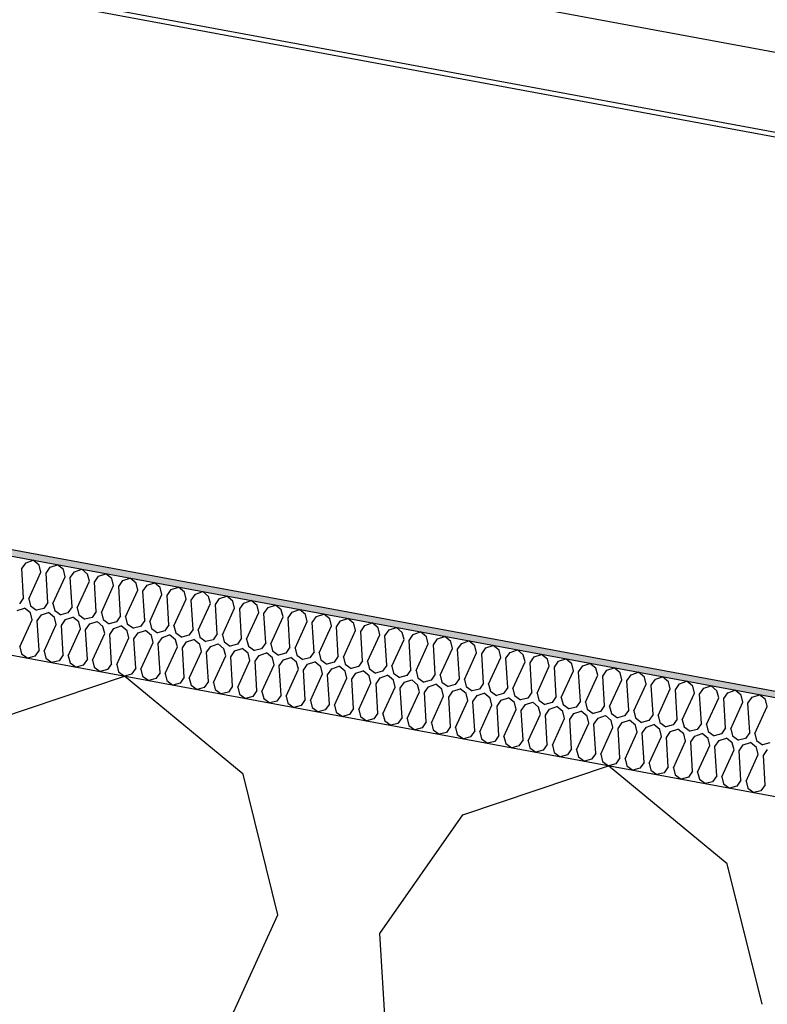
# Model space of a CAD drawing. Header units: millimetres. Extents: x -74465 to -41950, y -2141 to 15832.
# Tile 25 of 131: x -66740 to -66509, y 11803 to 12107. Entities that reach past the tile are written whole.
import ezdxf

# ---------------------------------------------------------------- set-up
doc = ezdxf.new("R2010")
doc.units = ezdxf.units.MM
doc.header["$LTSCALE"] = 0.5
doc.header["$MEASUREMENT"] = 0
doc.linetypes.add('PLINE', pattern=[0])
for name, color, linetype in [('26-- Yttertak (Skravur)(Nye konstruksjoner)', 7, 'Continuous'), ('26-- Yttertak(Nye konstruksjoner)', 7, 'Continuous'), ('262- Taktekking (Skravur)(Nye konstruksjoner)', 7, 'Continuous'), ('262- Taktekking(Nye konstruksjoner)', 7, 'Continuous'), ('265- Gesimser_ takrenner og nedløp(Nye konstruksjoner)', 7, 'Continuous')]:
    doc.layers.add(name, color=color, linetype=linetype)

# ---------------------------------------------------------------- blocks, each defined once
blk = doc.blocks.new('*X4')
at = {"layer": '26-- Yttertak (Skravur)(Nye konstruksjoner)', "linetype": 'PLINE'}
for p, q in [((-66752.51, 11889.23), (-66707.54, 11904.42)), ((-66671.01, 11874.12), (-66707.54, 11904.42)), ((-66603.29, 11861.57), (-66558.33, 11876.76)), ((-66521.79, 11846.47), (-66558.33, 11876.76)), ((-66660.23, 11830.79), (-66671.01, 11874.12)), ((-66628.88, 11824.98), (-66603.29, 11861.57)), ((-66511.01, 11803.14), (-66521.79, 11846.47)), ((-66735.56, 11665.78), (-66660.23, 11830.79)), ((-66617.69, 11643.93), (-66628.88, 11824.98))]:
    blk.add_line(p, q, dxfattribs=at)
blk = doc.blocks.new('*X5')
at = {"layer": '262- Taktekking (Skravur)(Nye konstruksjoner)', "linetype": 'PLINE'}
for p, q in [((-66739.18, 11937.55), (-66737.9, 11939.38)), ((-66737.9, 11939.38), (-66735.65, 11940.14)), ((-66733.82, 11938.62), (-66735.65, 11940.14)), ((-66733.28, 11936.46), (-66733.82, 11938.62)), ((-66730.44, 11938), (-66728.19, 11938.75)), ((-66726.36, 11937.24), (-66728.19, 11938.75)), ((-66738.62, 11928.5), (-66739.18, 11937.55)), ((-66737.05, 11928.21), (-66733.28, 11936.46)), ((-66731.71, 11936.17), (-66730.44, 11938)), ((-66731.16, 11927.11), (-66731.71, 11936.17)), ((-66725.82, 11935.07), (-66726.36, 11937.24)), ((-66724.25, 11934.78), (-66722.97, 11936.61)), ((-66722.97, 11936.61), (-66720.73, 11937.37)), ((-66718.9, 11935.86), (-66720.73, 11937.37)), ((-66718.36, 11933.69), (-66718.9, 11935.86)), ((-66716.79, 11933.4), (-66715.51, 11935.23)), ((-66715.51, 11935.23), (-66713.27, 11935.99)), ((-66711.44, 11934.47), (-66713.27, 11935.99)), ((-66729.59, 11926.82), (-66725.82, 11935.07)), ((-66723.69, 11925.73), (-66724.25, 11934.78)), ((-66722.13, 11925.44), (-66718.36, 11933.69)), ((-66716.23, 11924.35), (-66716.79, 11933.4)), ((-66714.67, 11924.06), (-66710.9, 11932.31)), ((-66710.9, 11932.31), (-66711.44, 11934.47)), ((-66709.33, 11932.02), (-66708.05, 11933.85)), ((-66708.05, 11933.85), (-66705.8, 11934.61)), ((-66703.98, 11933.09), (-66705.8, 11934.61)), ((-66703.44, 11930.93), (-66703.98, 11933.09)), ((-66701.87, 11930.63), (-66700.59, 11932.46)), ((-66700.59, 11932.46), (-66698.34, 11933.22)), ((-66696.52, 11931.71), (-66698.34, 11933.22)), ((-66708.77, 11922.96), (-66709.33, 11932.02)), ((-66707.21, 11922.67), (-66703.44, 11930.93)), ((-66701.31, 11921.58), (-66701.87, 11930.63)), ((-66699.74, 11921.29), (-66695.98, 11929.54)), ((-66695.98, 11929.54), (-66696.52, 11931.71)), ((-66694.41, 11929.25), (-66693.13, 11931.08)), ((-66693.85, 11920.2), (-66694.41, 11929.25)), ((-66693.13, 11931.08), (-66690.88, 11931.84)), ((-66689.06, 11930.33), (-66690.88, 11931.84)), ((-66688.52, 11928.16), (-66689.06, 11930.33)), ((-66686.95, 11927.87), (-66685.67, 11929.7)), ((-66685.67, 11929.7), (-66683.42, 11930.46)), ((-66681.6, 11928.94), (-66683.42, 11930.46)), ((-66678.21, 11928.32), (-66675.96, 11929.08)), ((-66674.13, 11927.56), (-66675.96, 11929.08)), ((-66738.62, 11928.5), (-66739.9, 11926.67)), ((-66737.05, 11928.21), (-66736.51, 11926.04)), ((-66736.51, 11926.04), (-66734.65, 11924.7)), ((-66731.16, 11927.11), (-66732.44, 11925.28)), ((-66729.59, 11926.82), (-66729.05, 11924.66)), ((-66692.28, 11919.91), (-66688.52, 11928.16)), ((-66686.39, 11918.82), (-66686.95, 11927.87)), ((-66684.82, 11918.53), (-66681.06, 11926.78)), ((-66681.06, 11926.78), (-66681.6, 11928.94)), ((-66679.49, 11926.49), (-66678.21, 11928.32)), ((-66678.93, 11917.43), (-66679.49, 11926.49)), ((-66673.6, 11925.39), (-66674.13, 11927.56)), ((-66672.03, 11925.1), (-66670.75, 11926.93)), ((-66670.75, 11926.93), (-66668.5, 11927.69)), ((-66666.67, 11926.18), (-66668.5, 11927.69)), ((-66666.13, 11924.01), (-66666.67, 11926.18)), ((-66663.29, 11925.55), (-66661.04, 11926.31)), ((-66659.21, 11924.79), (-66661.04, 11926.31)), ((-66740.63, 11924.63), (-66738.38, 11925.39)), ((-66736.55, 11923.87), (-66738.38, 11925.39)), ((-66736.02, 11921.71), (-66736.55, 11923.87)), ((-66732.44, 11925.28), (-66734.65, 11924.7)), ((-66734.45, 11921.42), (-66733.17, 11923.25)), ((-66733.17, 11923.25), (-66730.92, 11924.01)), ((-66729.09, 11922.49), (-66730.92, 11924.01)), ((-66729.05, 11924.66), (-66727.19, 11923.31)), ((-66724.97, 11923.9), (-66727.19, 11923.31)), ((-66723.69, 11925.73), (-66724.97, 11923.9)), ((-66722.13, 11925.44), (-66721.59, 11923.27)), ((-66721.59, 11923.27), (-66719.73, 11921.93)), ((-66716.23, 11924.35), (-66717.51, 11922.52)), ((-66714.67, 11924.06), (-66714.13, 11921.89)), ((-66677.36, 11917.14), (-66673.6, 11925.39)), ((-66671.47, 11916.05), (-66672.03, 11925.1)), ((-66669.9, 11915.76), (-66666.13, 11924.01)), ((-66664.57, 11923.72), (-66663.29, 11925.55)), ((-66664.01, 11914.67), (-66664.57, 11923.72)), ((-66658.67, 11922.63), (-66659.21, 11924.79)), ((-66657.11, 11922.34), (-66655.83, 11924.17)), ((-66655.83, 11924.17), (-66653.58, 11924.93)), ((-66651.75, 11923.41), (-66653.58, 11924.93)), ((-66651.21, 11921.25), (-66651.75, 11923.41)), ((-66648.37, 11922.78), (-66646.12, 11923.54)), ((-66644.29, 11922.03), (-66646.12, 11923.54)), ((-66739.78, 11913.46), (-66736.02, 11921.71)), ((-66733.89, 11912.36), (-66734.45, 11921.42)), ((-66732.32, 11912.07), (-66728.56, 11920.32)), ((-66728.56, 11920.32), (-66729.09, 11922.49)), ((-66726.99, 11920.03), (-66725.71, 11921.86)), ((-66726.43, 11910.98), (-66726.99, 11920.03)), ((-66725.71, 11921.86), (-66723.46, 11922.62)), ((-66721.63, 11921.11), (-66723.46, 11922.62)), ((-66721.09, 11918.94), (-66721.63, 11921.11)), ((-66717.51, 11922.52), (-66719.73, 11921.93)), ((-66719.53, 11918.65), (-66718.25, 11920.48)), ((-66718.25, 11920.48), (-66716, 11921.24)), ((-66714.17, 11919.73), (-66716, 11921.24)), ((-66714.13, 11921.89), (-66712.27, 11920.55)), ((-66710.05, 11921.14), (-66712.27, 11920.55)), ((-66708.77, 11922.96), (-66710.05, 11921.14)), ((-66707.21, 11922.67), (-66706.67, 11920.51)), ((-66706.67, 11920.51), (-66704.81, 11919.17)), ((-66701.31, 11921.58), (-66702.59, 11919.75)), ((-66699.74, 11921.29), (-66699.21, 11919.13)), ((-66693.85, 11920.2), (-66695.13, 11918.37)), ((-66662.44, 11914.38), (-66658.67, 11922.63)), ((-66656.55, 11913.29), (-66657.11, 11922.34)), ((-66654.98, 11912.99), (-66651.21, 11921.25)), ((-66649.65, 11920.96), (-66648.37, 11922.78)), ((-66649.09, 11911.9), (-66649.65, 11920.96)), ((-66643.75, 11919.86), (-66644.29, 11922.03)), ((-66642.18, 11919.57), (-66640.91, 11921.4)), ((-66640.91, 11921.4), (-66638.66, 11922.16)), ((-66636.83, 11920.65), (-66638.66, 11922.16)), ((-66636.29, 11918.48), (-66636.83, 11920.65)), ((-66634.72, 11918.19), (-66633.44, 11920.02)), ((-66633.44, 11920.02), (-66631.2, 11920.78)), ((-66629.37, 11919.26), (-66631.2, 11920.78)), ((-66724.86, 11910.69), (-66721.09, 11918.94)), ((-66718.97, 11909.6), (-66719.53, 11918.65)), ((-66717.4, 11909.31), (-66713.63, 11917.56)), ((-66713.63, 11917.56), (-66714.17, 11919.73)), ((-66712.07, 11917.27), (-66710.79, 11919.1)), ((-66711.51, 11908.22), (-66712.07, 11917.27)), ((-66710.79, 11919.1), (-66708.54, 11919.86)), ((-66706.71, 11918.34), (-66708.54, 11919.86)), ((-66706.17, 11916.18), (-66706.71, 11918.34)), ((-66702.59, 11919.75), (-66704.81, 11919.17)), ((-66704.61, 11915.89), (-66703.33, 11917.72)), ((-66703.33, 11917.72), (-66701.08, 11918.47)), ((-66699.25, 11916.96), (-66701.08, 11918.47)), ((-66698.71, 11914.79), (-66699.25, 11916.96)), ((-66699.21, 11919.13), (-66697.35, 11917.78)), ((-66695.13, 11918.37), (-66697.35, 11917.78)), ((-66695.86, 11916.33), (-66693.62, 11917.09)), ((-66691.79, 11915.58), (-66693.62, 11917.09)), ((-66692.28, 11919.91), (-66691.74, 11917.74)), ((-66691.74, 11917.74), (-66689.89, 11916.4)), ((-66687.67, 11916.99), (-66689.89, 11916.4)), ((-66686.39, 11918.82), (-66687.67, 11916.99)), ((-66684.82, 11918.53), (-66684.28, 11916.36)), ((-66678.93, 11917.43), (-66680.21, 11915.6)), ((-66677.36, 11917.14), (-66676.82, 11914.98)), ((-66647.52, 11911.61), (-66643.75, 11919.86)), ((-66641.63, 11910.52), (-66642.18, 11919.57)), ((-66640.06, 11910.23), (-66636.29, 11918.48)), ((-66634.16, 11909.14), (-66634.72, 11918.19)), ((-66632.6, 11908.85), (-66628.83, 11917.1)), ((-66628.83, 11917.1), (-66629.37, 11919.26)), ((-66627.26, 11916.81), (-66625.98, 11918.64)), ((-66625.98, 11918.64), (-66623.74, 11919.4)), ((-66621.91, 11917.88), (-66623.74, 11919.4)), ((-66621.37, 11915.71), (-66621.91, 11917.88)), ((-66619.8, 11915.42), (-66618.52, 11917.25)), ((-66618.52, 11917.25), (-66616.27, 11918.01)), ((-66614.45, 11916.5), (-66616.27, 11918.01)), ((-66709.94, 11907.93), (-66706.17, 11916.18)), ((-66704.05, 11906.83), (-66704.61, 11915.89)), ((-66702.48, 11906.54), (-66698.71, 11914.79)), ((-66697.14, 11914.5), (-66695.86, 11916.33)), ((-66696.58, 11905.45), (-66697.14, 11914.5)), ((-66691.25, 11913.41), (-66691.79, 11915.58)), ((-66689.68, 11913.12), (-66688.4, 11914.95)), ((-66688.4, 11914.95), (-66686.16, 11915.71)), ((-66684.33, 11914.19), (-66686.16, 11915.71)), ((-66683.79, 11912.03), (-66684.33, 11914.19)), ((-66684.28, 11916.36), (-66682.43, 11915.02)), ((-66680.21, 11915.6), (-66682.43, 11915.02)), ((-66680.94, 11913.57), (-66678.69, 11914.33)), ((-66676.87, 11912.81), (-66678.69, 11914.33)), ((-66676.82, 11914.98), (-66674.96, 11913.63)), ((-66672.75, 11914.22), (-66674.96, 11913.63)), ((-66671.47, 11916.05), (-66672.75, 11914.22)), ((-66669.9, 11915.76), (-66669.36, 11913.59)), ((-66664.01, 11914.67), (-66665.29, 11912.84)), ((-66662.44, 11914.38), (-66661.9, 11912.21)), ((-66626.7, 11907.75), (-66627.26, 11916.81)), ((-66625.14, 11907.46), (-66621.37, 11915.71)), ((-66619.24, 11906.37), (-66619.8, 11915.42)), ((-66617.68, 11906.08), (-66613.91, 11914.33)), ((-66613.91, 11914.33), (-66614.45, 11916.5)), ((-66612.34, 11914.04), (-66611.06, 11915.87)), ((-66611.78, 11904.99), (-66612.34, 11914.04)), ((-66611.06, 11915.87), (-66608.81, 11916.63)), ((-66606.99, 11915.12), (-66608.81, 11916.63)), ((-66606.45, 11912.95), (-66606.99, 11915.12)), ((-66604.88, 11912.66), (-66603.6, 11914.49)), ((-66603.6, 11914.49), (-66601.35, 11915.25)), ((-66599.53, 11913.73), (-66601.35, 11915.25)), ((-66739.78, 11913.46), (-66739.24, 11911.29)), ((-66739.24, 11911.29), (-66737.38, 11909.95)), ((-66733.89, 11912.36), (-66735.17, 11910.53)), ((-66732.32, 11912.07), (-66731.78, 11909.91)), ((-66726.43, 11910.98), (-66727.71, 11909.15)), ((-66695.02, 11905.16), (-66691.25, 11913.41)), ((-66689.12, 11904.07), (-66689.68, 11913.12)), ((-66687.56, 11903.78), (-66683.79, 11912.03)), ((-66682.22, 11911.74), (-66680.94, 11913.57)), ((-66681.66, 11902.68), (-66682.22, 11911.74)), ((-66676.33, 11910.65), (-66676.87, 11912.81)), ((-66674.76, 11910.35), (-66673.48, 11912.18)), ((-66673.48, 11912.18), (-66671.23, 11912.94)), ((-66669.41, 11911.43), (-66671.23, 11912.94)), ((-66668.87, 11909.26), (-66669.41, 11911.43)), ((-66669.36, 11913.59), (-66667.5, 11912.25)), ((-66665.29, 11912.84), (-66667.5, 11912.25)), ((-66666.02, 11910.8), (-66663.77, 11911.56)), ((-66661.95, 11910.05), (-66663.77, 11911.56)), ((-66661.9, 11912.21), (-66660.04, 11910.87)), ((-66657.83, 11911.46), (-66660.04, 11910.87)), ((-66656.55, 11913.29), (-66657.83, 11911.46)), ((-66654.98, 11912.99), (-66654.44, 11910.83)), ((-66649.09, 11911.9), (-66650.37, 11910.07)), ((-66647.52, 11911.61), (-66646.98, 11909.45)), ((-66610.21, 11904.7), (-66606.45, 11912.95)), ((-66604.32, 11903.61), (-66604.88, 11912.66)), ((-66602.75, 11903.32), (-66598.99, 11911.57)), ((-66598.99, 11911.57), (-66599.53, 11913.73)), ((-66597.42, 11911.28), (-66596.14, 11913.1)), ((-66596.86, 11902.22), (-66597.42, 11911.28)), ((-66596.14, 11913.1), (-66593.89, 11913.86)), ((-66592.07, 11912.35), (-66593.89, 11913.86)), ((-66591.53, 11910.18), (-66592.07, 11912.35)), ((-66589.96, 11909.89), (-66588.68, 11911.72)), ((-66588.68, 11911.72), (-66586.43, 11912.48)), ((-66584.6, 11910.97), (-66586.43, 11912.48)), ((-66584.07, 11908.8), (-66584.6, 11910.97)), ((-66581.22, 11910.34), (-66578.97, 11911.1)), ((-66577.14, 11909.58), (-66578.97, 11911.1)), ((-66735.17, 11910.53), (-66737.38, 11909.95)), ((-66731.78, 11909.91), (-66729.92, 11908.57)), ((-66727.71, 11909.15), (-66729.92, 11908.57)), ((-66724.86, 11910.69), (-66724.32, 11908.52)), ((-66724.32, 11908.52), (-66722.46, 11907.18)), ((-66718.97, 11909.6), (-66720.25, 11907.77)), ((-66717.4, 11909.31), (-66716.86, 11907.14)), ((-66711.51, 11908.22), (-66712.79, 11906.39)), ((-66709.94, 11907.93), (-66709.4, 11905.76)), ((-66680.1, 11902.39), (-66676.33, 11910.65)), ((-66674.2, 11901.3), (-66674.76, 11910.35)), ((-66672.63, 11901.01), (-66668.87, 11909.26)), ((-66667.3, 11908.97), (-66666.02, 11910.8)), ((-66666.74, 11899.92), (-66667.3, 11908.97)), ((-66665.17, 11899.63), (-66661.41, 11907.88)), ((-66661.41, 11907.88), (-66661.95, 11910.05)), ((-66659.84, 11907.59), (-66658.56, 11909.42)), ((-66658.56, 11909.42), (-66656.31, 11910.18)), ((-66654.49, 11908.66), (-66656.31, 11910.18)), ((-66653.95, 11906.5), (-66654.49, 11908.66)), ((-66654.44, 11910.83), (-66652.58, 11909.49)), ((-66650.37, 11910.07), (-66652.58, 11909.49)), ((-66652.38, 11906.21), (-66651.1, 11908.04)), ((-66651.1, 11908.04), (-66648.85, 11908.8)), ((-66647.02, 11907.28), (-66648.85, 11908.8)), ((-66646.98, 11909.45), (-66645.12, 11908.1)), ((-66642.9, 11908.69), (-66645.12, 11908.1)), ((-66641.63, 11910.52), (-66642.9, 11908.69)), ((-66640.06, 11910.23), (-66639.52, 11908.06)), ((-66639.52, 11908.06), (-66637.66, 11906.72)), ((-66634.16, 11909.14), (-66635.44, 11907.31)), ((-66632.6, 11908.85), (-66632.06, 11906.68)), ((-66595.29, 11901.93), (-66591.53, 11910.18)), ((-66589.4, 11900.84), (-66589.96, 11909.89)), ((-66587.83, 11900.55), (-66584.07, 11908.8)), ((-66582.5, 11908.51), (-66581.22, 11910.34)), ((-66581.94, 11899.46), (-66582.5, 11908.51)), ((-66576.6, 11907.42), (-66577.14, 11909.58)), ((-66575.04, 11907.13), (-66573.76, 11908.96)), ((-66573.76, 11908.96), (-66571.51, 11909.72)), ((-66569.68, 11908.2), (-66571.51, 11909.72)), ((-66569.14, 11906.03), (-66569.68, 11908.2)), ((-66566.3, 11907.57), (-66564.05, 11908.33)), ((-66562.22, 11906.82), (-66564.05, 11908.33)), ((-66720.25, 11907.77), (-66722.46, 11907.18)), ((-66716.86, 11907.14), (-66715, 11905.8)), ((-66712.79, 11906.39), (-66715, 11905.8)), ((-66709.4, 11905.76), (-66707.54, 11904.42)), ((-66705.33, 11905), (-66707.54, 11904.42)), ((-66704.05, 11906.83), (-66705.33, 11905)), ((-66702.48, 11906.54), (-66701.94, 11904.38)), ((-66696.58, 11905.45), (-66697.86, 11903.62)), ((-66695.02, 11905.16), (-66694.48, 11902.99)), ((-66659.28, 11898.54), (-66659.84, 11907.59)), ((-66657.71, 11898.25), (-66653.95, 11906.5)), ((-66651.82, 11897.15), (-66652.38, 11906.21)), ((-66650.25, 11896.86), (-66646.49, 11905.11)), ((-66646.49, 11905.11), (-66647.02, 11907.28)), ((-66644.92, 11904.82), (-66643.64, 11906.65)), ((-66644.36, 11895.77), (-66644.92, 11904.82)), ((-66643.64, 11906.65), (-66641.39, 11907.41)), ((-66639.56, 11905.9), (-66641.39, 11907.41)), ((-66639.03, 11903.73), (-66639.56, 11905.9)), ((-66635.44, 11907.31), (-66637.66, 11906.72)), ((-66637.46, 11903.44), (-66636.18, 11905.27)), ((-66636.18, 11905.27), (-66633.93, 11906.03)), ((-66632.1, 11904.51), (-66633.93, 11906.03)), ((-66632.06, 11906.68), (-66630.2, 11905.34)), ((-66627.98, 11905.92), (-66630.2, 11905.34)), ((-66626.7, 11907.75), (-66627.98, 11905.92)), ((-66625.14, 11907.46), (-66624.6, 11905.3)), ((-66624.6, 11905.3), (-66622.74, 11903.96)), ((-66619.24, 11906.37), (-66620.52, 11904.54)), ((-66617.68, 11906.08), (-66617.14, 11903.91)), ((-66611.78, 11904.99), (-66613.06, 11903.16)), ((-66580.37, 11899.17), (-66576.6, 11907.42)), ((-66574.48, 11898.07), (-66575.04, 11907.13)), ((-66572.91, 11897.78), (-66569.14, 11906.03)), ((-66567.58, 11905.74), (-66566.3, 11907.57)), ((-66567.02, 11896.69), (-66567.58, 11905.74)), ((-66561.68, 11904.65), (-66562.22, 11906.82)), ((-66560.12, 11904.36), (-66558.84, 11906.19)), ((-66558.84, 11906.19), (-66556.59, 11906.95)), ((-66554.76, 11905.44), (-66556.59, 11906.95)), ((-66554.22, 11903.27), (-66554.76, 11905.44)), ((-66552.65, 11902.98), (-66551.38, 11904.81)), ((-66551.38, 11904.81), (-66549.13, 11905.57)), ((-66547.3, 11904.05), (-66549.13, 11905.57)), ((-66701.94, 11904.38), (-66700.08, 11903.03)), ((-66697.86, 11903.62), (-66700.08, 11903.03)), ((-66694.48, 11902.99), (-66692.62, 11901.65)), ((-66690.4, 11902.24), (-66692.62, 11901.65)), ((-66689.12, 11904.07), (-66690.4, 11902.24)), ((-66687.56, 11903.78), (-66687.02, 11901.61)), ((-66681.66, 11902.68), (-66682.94, 11900.86)), ((-66680.1, 11902.39), (-66679.56, 11900.23)), ((-66642.79, 11895.48), (-66639.03, 11903.73)), ((-66636.9, 11894.39), (-66637.46, 11903.44)), ((-66635.33, 11894.1), (-66631.56, 11902.35)), ((-66631.56, 11902.35), (-66632.1, 11904.51)), ((-66630, 11902.06), (-66628.72, 11903.89)), ((-66629.44, 11893.01), (-66630, 11902.06)), ((-66628.72, 11903.89), (-66626.47, 11904.65)), ((-66624.64, 11903.13), (-66626.47, 11904.65)), ((-66624.1, 11900.97), (-66624.64, 11903.13)), ((-66620.52, 11904.54), (-66622.74, 11903.96)), ((-66622.54, 11900.68), (-66621.26, 11902.5)), ((-66621.26, 11902.5), (-66619.01, 11903.26)), ((-66617.18, 11901.75), (-66619.01, 11903.26)), ((-66616.64, 11899.58), (-66617.18, 11901.75)), ((-66617.14, 11903.91), (-66615.28, 11902.57)), ((-66613.06, 11903.16), (-66615.28, 11902.57)), ((-66613.8, 11901.12), (-66611.55, 11901.88)), ((-66609.72, 11900.37), (-66611.55, 11901.88)), ((-66610.21, 11904.7), (-66609.68, 11902.53)), ((-66609.68, 11902.53), (-66607.82, 11901.19)), ((-66605.6, 11901.78), (-66607.82, 11901.19)), ((-66604.32, 11903.61), (-66605.6, 11901.78)), ((-66602.75, 11903.32), (-66602.21, 11901.15)), ((-66596.86, 11902.22), (-66598.14, 11900.39)), ((-66595.29, 11901.93), (-66594.75, 11899.77)), ((-66565.45, 11896.4), (-66561.68, 11904.65)), ((-66559.56, 11895.31), (-66560.12, 11904.36)), ((-66557.99, 11895.02), (-66554.22, 11903.27)), ((-66552.1, 11893.93), (-66552.65, 11902.98)), ((-66550.53, 11893.64), (-66546.76, 11901.89)), ((-66546.76, 11901.89), (-66547.3, 11904.05)), ((-66545.19, 11901.6), (-66543.91, 11903.43)), ((-66543.91, 11903.43), (-66541.67, 11904.18)), ((-66539.84, 11902.67), (-66541.67, 11904.18)), ((-66539.3, 11900.5), (-66539.84, 11902.67)), ((-66537.73, 11900.21), (-66536.45, 11902.04)), ((-66536.45, 11902.04), (-66534.21, 11902.8)), ((-66532.38, 11901.29), (-66534.21, 11902.8)), ((-66687.02, 11901.61), (-66685.16, 11900.27)), ((-66682.94, 11900.86), (-66685.16, 11900.27)), ((-66679.56, 11900.23), (-66677.7, 11898.89)), ((-66675.48, 11899.47), (-66677.7, 11898.89)), ((-66674.2, 11901.3), (-66675.48, 11899.47)), ((-66672.63, 11901.01), (-66672.1, 11898.85)), ((-66672.1, 11898.85), (-66670.24, 11897.5)), ((-66666.74, 11899.92), (-66668.02, 11898.09)), ((-66665.17, 11899.63), (-66664.64, 11897.46)), ((-66627.87, 11892.71), (-66624.1, 11900.97)), ((-66621.98, 11891.62), (-66622.54, 11900.68)), ((-66620.41, 11891.33), (-66616.64, 11899.58)), ((-66615.08, 11899.29), (-66613.8, 11901.12)), ((-66614.52, 11890.24), (-66615.08, 11899.29)), ((-66609.18, 11898.2), (-66609.72, 11900.37)), ((-66607.61, 11897.91), (-66606.33, 11899.74)), ((-66606.33, 11899.74), (-66604.09, 11900.5)), ((-66602.26, 11898.98), (-66604.09, 11900.5)), ((-66601.72, 11896.82), (-66602.26, 11898.98)), ((-66602.21, 11901.15), (-66600.36, 11899.81)), ((-66598.14, 11900.39), (-66600.36, 11899.81)), ((-66598.87, 11898.36), (-66596.63, 11899.12)), ((-66594.8, 11897.6), (-66596.63, 11899.12)), ((-66594.75, 11899.77), (-66592.9, 11898.42)), ((-66590.68, 11899.01), (-66592.9, 11898.42)), ((-66589.4, 11900.84), (-66590.68, 11899.01)), ((-66587.83, 11900.55), (-66587.29, 11898.38)), ((-66581.94, 11899.46), (-66583.22, 11897.63)), ((-66580.37, 11899.17), (-66579.83, 11897)), ((-66544.63, 11892.54), (-66545.19, 11901.6)), ((-66543.07, 11892.25), (-66539.3, 11900.5)), ((-66537.17, 11891.16), (-66537.73, 11900.21)), ((-66535.61, 11890.87), (-66531.84, 11899.12)), ((-66531.84, 11899.12), (-66532.38, 11901.29)), ((-66530.27, 11898.83), (-66528.99, 11900.66)), ((-66529.71, 11889.78), (-66530.27, 11898.83)), ((-66528.99, 11900.66), (-66526.74, 11901.42)), ((-66524.92, 11899.9), (-66526.74, 11901.42)), ((-66524.38, 11897.74), (-66524.92, 11899.9)), ((-66522.81, 11897.45), (-66521.53, 11899.28)), ((-66521.53, 11899.28), (-66519.28, 11900.04)), ((-66517.46, 11898.52), (-66519.28, 11900.04)), ((-66668.02, 11898.09), (-66670.24, 11897.5)), ((-66664.64, 11897.46), (-66662.78, 11896.12)), ((-66660.56, 11896.71), (-66662.78, 11896.12)), ((-66659.28, 11898.54), (-66660.56, 11896.71)), ((-66657.71, 11898.25), (-66657.17, 11896.08)), ((-66657.17, 11896.08), (-66655.32, 11894.74)), ((-66651.82, 11897.15), (-66653.1, 11895.32)), ((-66650.25, 11896.86), (-66649.71, 11894.7)), ((-66644.36, 11895.77), (-66645.64, 11893.94)), ((-66612.95, 11889.95), (-66609.18, 11898.2)), ((-66607.05, 11888.86), (-66607.61, 11897.91)), ((-66605.49, 11888.57), (-66601.72, 11896.82)), ((-66600.15, 11896.53), (-66598.87, 11898.36)), ((-66599.59, 11887.47), (-66600.15, 11896.53)), ((-66594.26, 11895.43), (-66594.8, 11897.6)), ((-66592.69, 11895.14), (-66591.41, 11896.97)), ((-66591.41, 11896.97), (-66589.16, 11897.73)), ((-66587.34, 11896.22), (-66589.16, 11897.73)), ((-66586.8, 11894.05), (-66587.34, 11896.22)), ((-66587.29, 11898.38), (-66585.43, 11897.04)), ((-66583.22, 11897.63), (-66585.43, 11897.04)), ((-66583.95, 11895.59), (-66581.7, 11896.35)), ((-66579.88, 11894.84), (-66581.7, 11896.35)), ((-66579.83, 11897), (-66577.97, 11895.66)), ((-66575.76, 11896.25), (-66577.97, 11895.66)), ((-66574.48, 11898.07), (-66575.76, 11896.25)), ((-66572.91, 11897.78), (-66572.37, 11895.62)), ((-66567.02, 11896.69), (-66568.3, 11894.86)), ((-66565.45, 11896.4), (-66564.91, 11894.23)), ((-66528.15, 11889.49), (-66524.38, 11897.74)), ((-66522.25, 11888.4), (-66522.81, 11897.45)), ((-66520.68, 11888.1), (-66516.92, 11896.36)), ((-66516.92, 11896.36), (-66517.46, 11898.52)), ((-66515.35, 11896.06), (-66514.07, 11897.89)), ((-66514.79, 11887.01), (-66515.35, 11896.06)), ((-66514.07, 11897.89), (-66511.82, 11898.65)), ((-66510, 11897.14), (-66511.82, 11898.65)), ((-66509.46, 11894.97), (-66510, 11897.14)), ((-66653.1, 11895.32), (-66655.32, 11894.74)), ((-66649.71, 11894.7), (-66647.85, 11893.35)), ((-66645.64, 11893.94), (-66647.85, 11893.35)), ((-66642.79, 11895.48), (-66642.25, 11893.31)), ((-66642.25, 11893.31), (-66640.39, 11891.97)), ((-66636.9, 11894.39), (-66638.18, 11892.56)), ((-66635.33, 11894.1), (-66634.79, 11891.93)), ((-66629.44, 11893.01), (-66630.72, 11891.18)), ((-66627.87, 11892.71), (-66627.33, 11890.55)), ((-66598.03, 11887.18), (-66594.26, 11895.43)), ((-66592.13, 11886.09), (-66592.69, 11895.14)), ((-66590.57, 11885.8), (-66586.8, 11894.05)), ((-66585.23, 11893.76), (-66583.95, 11895.59)), ((-66584.67, 11884.71), (-66585.23, 11893.76)), ((-66583.1, 11884.42), (-66579.34, 11892.67)), ((-66579.34, 11892.67), (-66579.88, 11894.84)), ((-66577.77, 11892.38), (-66576.49, 11894.21)), ((-66576.49, 11894.21), (-66574.24, 11894.97)), ((-66572.42, 11893.45), (-66574.24, 11894.97)), ((-66571.88, 11891.29), (-66572.42, 11893.45)), ((-66572.37, 11895.62), (-66570.51, 11894.28)), ((-66568.3, 11894.86), (-66570.51, 11894.28)), ((-66570.31, 11891), (-66569.03, 11892.83)), ((-66569.03, 11892.83), (-66566.78, 11893.58)), ((-66564.96, 11892.07), (-66566.78, 11893.58)), ((-66564.91, 11894.23), (-66563.05, 11892.89)), ((-66560.84, 11893.48), (-66563.05, 11892.89)), ((-66559.56, 11895.31), (-66560.84, 11893.48)), ((-66557.99, 11895.02), (-66557.45, 11892.85)), ((-66557.45, 11892.85), (-66555.59, 11891.51)), ((-66552.1, 11893.93), (-66553.37, 11892.1)), ((-66550.53, 11893.64), (-66549.99, 11891.47)), ((-66513.22, 11886.72), (-66509.46, 11894.97)), ((-66638.18, 11892.56), (-66640.39, 11891.97)), ((-66634.79, 11891.93), (-66632.93, 11890.59)), ((-66630.72, 11891.18), (-66632.93, 11890.59)), ((-66627.33, 11890.55), (-66625.47, 11889.21)), ((-66623.26, 11889.79), (-66625.47, 11889.21)), ((-66621.98, 11891.62), (-66623.26, 11889.79)), ((-66620.41, 11891.33), (-66619.87, 11889.17)), ((-66614.52, 11890.24), (-66615.8, 11888.41)), ((-66612.95, 11889.95), (-66612.41, 11887.78)), ((-66577.21, 11883.33), (-66577.77, 11892.38)), ((-66575.64, 11883.04), (-66571.88, 11891.29)), ((-66569.75, 11881.94), (-66570.31, 11891)), ((-66568.18, 11881.65), (-66564.42, 11889.9)), ((-66564.42, 11889.9), (-66564.96, 11892.07)), ((-66562.85, 11889.61), (-66561.57, 11891.44)), ((-66562.29, 11880.56), (-66562.85, 11889.61)), ((-66561.57, 11891.44), (-66559.32, 11892.2)), ((-66557.49, 11890.69), (-66559.32, 11892.2)), ((-66556.96, 11888.52), (-66557.49, 11890.69)), ((-66553.37, 11892.1), (-66555.59, 11891.51)), ((-66555.39, 11888.23), (-66554.11, 11890.06)), ((-66554.11, 11890.06), (-66551.86, 11890.82)), ((-66550.03, 11889.3), (-66551.86, 11890.82)), ((-66549.99, 11891.47), (-66548.13, 11890.13)), ((-66545.91, 11890.71), (-66548.13, 11890.13)), ((-66544.63, 11892.54), (-66545.91, 11890.71)), ((-66543.07, 11892.25), (-66542.53, 11890.09)), ((-66542.53, 11890.09), (-66540.67, 11888.74)), ((-66537.17, 11891.16), (-66538.45, 11889.33)), ((-66535.61, 11890.87), (-66535.07, 11888.7)), ((-66529.71, 11889.78), (-66530.99, 11887.95)), ((-66619.87, 11889.17), (-66618.01, 11887.82)), ((-66615.8, 11888.41), (-66618.01, 11887.82)), ((-66612.41, 11887.78), (-66610.55, 11886.44)), ((-66608.33, 11887.03), (-66610.55, 11886.44)), ((-66607.05, 11888.86), (-66608.33, 11887.03)), ((-66605.49, 11888.57), (-66604.95, 11886.4)), ((-66599.59, 11887.47), (-66600.87, 11885.64)), ((-66598.03, 11887.18), (-66597.49, 11885.02)), ((-66560.72, 11880.27), (-66556.96, 11888.52)), ((-66554.83, 11879.18), (-66555.39, 11888.23)), ((-66553.26, 11878.89), (-66549.5, 11887.14)), ((-66549.5, 11887.14), (-66550.03, 11889.3)), ((-66547.93, 11886.85), (-66546.65, 11888.68)), ((-66547.37, 11877.79), (-66547.93, 11886.85)), ((-66546.65, 11888.68), (-66544.4, 11889.44)), ((-66542.57, 11887.92), (-66544.4, 11889.44)), ((-66542.03, 11885.75), (-66542.57, 11887.92)), ((-66538.45, 11889.33), (-66540.67, 11888.74)), ((-66540.47, 11885.46), (-66539.19, 11887.29)), ((-66539.19, 11887.29), (-66536.94, 11888.05)), ((-66535.11, 11886.54), (-66536.94, 11888.05)), ((-66535.07, 11888.7), (-66533.21, 11887.36)), ((-66530.99, 11887.95), (-66533.21, 11887.36)), ((-66531.73, 11885.91), (-66529.48, 11886.67)), ((-66527.65, 11885.16), (-66529.48, 11886.67)), ((-66528.15, 11889.49), (-66527.61, 11887.32)), ((-66527.61, 11887.32), (-66525.75, 11885.98)), ((-66523.53, 11886.57), (-66525.75, 11885.98)), ((-66522.25, 11888.4), (-66523.53, 11886.57)), ((-66520.68, 11888.1), (-66520.15, 11885.94)), ((-66514.79, 11887.01), (-66516.07, 11885.18)), ((-66513.22, 11886.72), (-66512.68, 11884.56)), ((-66604.95, 11886.4), (-66603.09, 11885.06)), ((-66600.87, 11885.64), (-66603.09, 11885.06)), ((-66597.49, 11885.02), (-66595.63, 11883.68)), ((-66593.41, 11884.26), (-66595.63, 11883.68)), ((-66592.13, 11886.09), (-66593.41, 11884.26)), ((-66590.57, 11885.8), (-66590.03, 11883.63)), ((-66590.03, 11883.63), (-66588.17, 11882.29)), ((-66584.67, 11884.71), (-66585.95, 11882.88)), ((-66583.1, 11884.42), (-66582.57, 11882.25)), ((-66545.8, 11877.5), (-66542.03, 11885.75)), ((-66539.91, 11876.41), (-66540.47, 11885.46)), ((-66538.34, 11876.12), (-66534.57, 11884.37)), ((-66534.57, 11884.37), (-66535.11, 11886.54)), ((-66533.01, 11884.08), (-66531.73, 11885.91)), ((-66532.45, 11875.03), (-66533.01, 11884.08)), ((-66527.11, 11882.99), (-66527.65, 11885.16)), ((-66525.55, 11882.7), (-66524.27, 11884.53)), ((-66524.27, 11884.53), (-66522.02, 11885.29)), ((-66520.19, 11883.77), (-66522.02, 11885.29)), ((-66519.65, 11881.61), (-66520.19, 11883.77)), ((-66520.15, 11885.94), (-66518.29, 11884.6)), ((-66516.07, 11885.18), (-66518.29, 11884.6)), ((-66516.8, 11883.15), (-66514.56, 11883.9)), ((-66512.73, 11882.39), (-66514.56, 11883.9)), ((-66512.68, 11884.56), (-66510.83, 11883.21)), ((-66508.61, 11883.8), (-66510.83, 11883.21)), ((-66585.95, 11882.88), (-66588.17, 11882.29)), ((-66582.57, 11882.25), (-66580.71, 11880.91)), ((-66578.49, 11881.5), (-66580.71, 11880.91)), ((-66577.21, 11883.33), (-66578.49, 11881.5)), ((-66575.64, 11883.04), (-66575.11, 11880.87)), ((-66575.11, 11880.87), (-66573.25, 11879.53)), ((-66569.75, 11881.94), (-66571.03, 11880.11)), ((-66568.18, 11881.65), (-66567.64, 11879.49)), ((-66562.29, 11880.56), (-66563.57, 11878.73)), ((-66530.88, 11874.74), (-66527.11, 11882.99)), ((-66524.99, 11873.65), (-66525.55, 11882.7)), ((-66523.42, 11873.36), (-66519.65, 11881.61)), ((-66518.08, 11881.32), (-66516.8, 11883.15)), ((-66517.52, 11872.26), (-66518.08, 11881.32)), ((-66512.19, 11880.22), (-66512.73, 11882.39)), ((-66510.62, 11879.93), (-66509.34, 11881.76)), ((-66571.03, 11880.11), (-66573.25, 11879.53)), ((-66567.64, 11879.49), (-66565.79, 11878.14)), ((-66563.57, 11878.73), (-66565.79, 11878.14)), ((-66560.72, 11880.27), (-66560.18, 11878.1)), ((-66560.18, 11878.1), (-66558.32, 11876.76)), ((-66554.83, 11879.18), (-66556.11, 11877.35)), ((-66553.26, 11878.89), (-66552.72, 11876.72)), ((-66547.37, 11877.79), (-66548.65, 11875.97)), ((-66545.8, 11877.5), (-66545.26, 11875.34)), ((-66515.96, 11871.97), (-66512.19, 11880.22)), ((-66510.06, 11870.88), (-66510.62, 11879.93)), ((-66556.11, 11877.35), (-66558.32, 11876.76)), ((-66552.72, 11876.72), (-66550.86, 11875.38)), ((-66548.65, 11875.97), (-66550.86, 11875.38)), ((-66545.26, 11875.34), (-66543.4, 11874)), ((-66541.19, 11874.58), (-66543.4, 11874)), ((-66539.91, 11876.41), (-66541.19, 11874.58)), ((-66538.34, 11876.12), (-66537.8, 11873.95)), ((-66532.45, 11875.03), (-66533.73, 11873.2)), ((-66530.88, 11874.74), (-66530.34, 11872.57)), ((-66537.8, 11873.95), (-66535.94, 11872.61)), ((-66533.73, 11873.2), (-66535.94, 11872.61)), ((-66530.34, 11872.57), (-66528.48, 11871.23)), ((-66526.27, 11871.82), (-66528.48, 11871.23)), ((-66524.99, 11873.65), (-66526.27, 11871.82)), ((-66523.42, 11873.36), (-66522.88, 11871.19)), ((-66517.52, 11872.26), (-66518.8, 11870.43)), ((-66515.96, 11871.97), (-66515.42, 11869.81)), ((-66522.88, 11871.19), (-66521.02, 11869.85)), ((-66518.8, 11870.43), (-66521.02, 11869.85)), ((-66515.42, 11869.81), (-66513.56, 11868.46)), ((-66511.34, 11869.05), (-66513.56, 11868.46)), ((-66510.06, 11870.88), (-66511.34, 11869.05))]:
    blk.add_line(p, q, dxfattribs=at)

msp = doc.modelspace()

# ---------------------------------------------------------------- hatches: boundary and pattern name
at = {"layer": '262- Taktekking (Skravur)(Nye konstruksjoner)', "linetype": 'Continuous'}
msp.add_hatch(color=256, dxfattribs=at).paths.add_polyline_path([(-67556.57, 12092.29), (-60906.57, 10859.78), (-60906.57, 10861.82), (-67556.57, 12094.32)])

# ---------------------------------------------------------------- linework, layer by layer
at = {"layer": '262- Taktekking(Nye konstruksjoner)', "linetype": 'PLINE'}
for p, q in [((-67576.57, 12098.03), (-60906.57, 10861.82)), ((-67576.57, 12095.99), (-60906.57, 10859.78))]:
    msp.add_line(p, q, dxfattribs=at)
at = {"layer": '262- Taktekking(Nye konstruksjoner)', "linetype": 'PLINE', "flags": 128}
msp.add_lwpolyline([(-67576.57, 12065.48), (-61126.57, 10870.05), (-60926.57, 10832.98), (-60908.57, 10829.64), (-60906.57, 10829.27)], dxfattribs=at)
at = {"layer": '265- Gesimser_ takrenner og nedløp(Nye konstruksjoner)', "linetype": 'PLINE'}
for p, q in [((-60726.57, 11025.48), (-67550.35, 12290.2)), ((-67531.36, 12260.66), (-60726.57, 10999.47)), ((-67530.35, 12261.92), (-60726.57, 11000.91))]:
    msp.add_line(p, q, dxfattribs=at)

# ---------------------------------------------------------------- block references
at = {"layer": '26-- Yttertak(Nye konstruksjoner)'}
msp.add_blockref('*X4', (0, 0), dxfattribs=at)
at = {"layer": '262- Taktekking(Nye konstruksjoner)'}
msp.add_blockref('*X5', (0, 0), dxfattribs=at)

doc.saveas('drawing.dxf')
